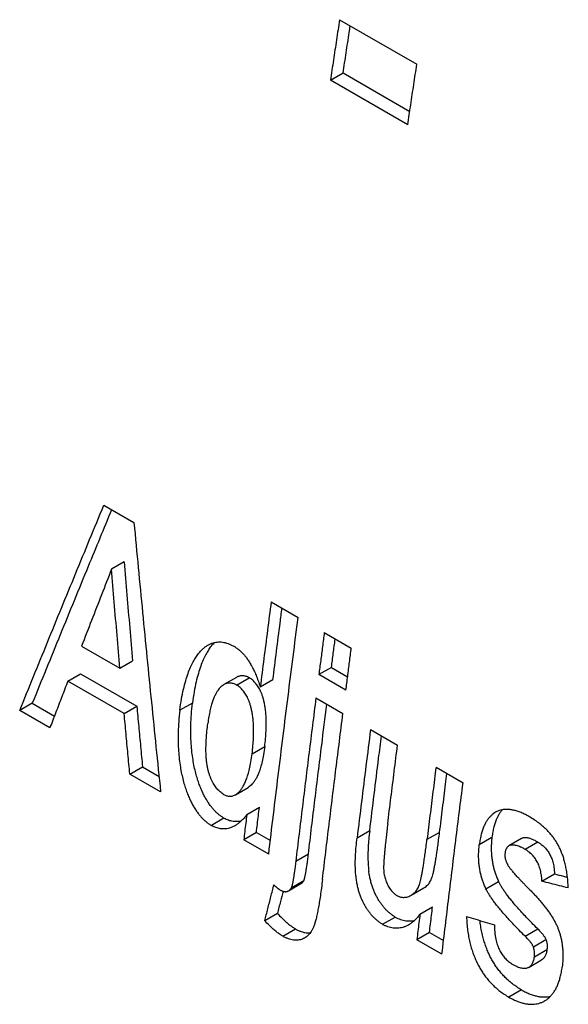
# Model space of a CAD drawing. Header units: inches. Extents: x 0 to 34, y 0 to 22.
# Tile 40 of 54: x 24.822 to 25.067, y 17.275 to 17.715. Entities that reach past the tile are written whole.
import ezdxf

# ---------------------------------------------------------------- set-up
doc = ezdxf.new("R2010")
doc.units = ezdxf.units.IN
doc.header["$LTSCALE"] = 1.87
doc.header["$MEASUREMENT"] = 0
doc.layers.get('0').update_dxf_attribs({"linetype": 'CONTINUOUS'})

msp = doc.modelspace()

# ---------------------------------------------------------------- linework, layer by layer
at = {"color": 7, "linetype": 'CONTINUOUS'}
for p, q in [((24.9648, 17.71459), (24.99926, 17.6947)), ((24.96071, 17.68758), (24.96638, 17.69085)), ((24.96638, 17.69085), (24.99608, 17.67371)), ((24.99517, 17.66769), (24.96071, 17.68758)), ((24.85972, 17.49802), (24.87315, 17.49026)), ((24.86881, 17.47278), (24.86317, 17.46952)), ((24.9343, 17.45495), (24.94634, 17.448)), ((24.95799, 17.44127), (24.97004, 17.43432)), ((24.84979, 17.43521), (24.86687, 17.42535)), ((24.86687, 17.42535), (24.8725, 17.4286)), ((24.8437, 17.41962), (24.84933, 17.42287)), ((24.84933, 17.42287), (24.87441, 17.40838)), ((24.96121, 17.42571), (24.95558, 17.42246)), ((24.96762, 17.4155), (24.95558, 17.42246)), ((24.96121, 17.42571), (24.9684, 17.42156)), ((24.86878, 17.40513), (24.8437, 17.41962)), ((24.91885, 17.42126), (24.91321, 17.418)), ((24.91891, 17.4178), (24.92455, 17.42105)), ((24.93509, 17.42018), (24.92945, 17.41693)), ((24.82785, 17.4097), (24.82222, 17.40645)), ((24.82785, 17.4097), (24.8377, 17.40402)), ((24.89925, 17.40981), (24.89361, 17.40655)), ((24.95426, 17.41207), (24.9663, 17.40511)), ((24.83566, 17.39869), (24.82222, 17.40645)), ((24.86878, 17.40513), (24.87441, 17.40838)), ((24.97861, 17.398), (24.99065, 17.39105)), ((24.92582, 17.38717), (24.93145, 17.39042)), ((24.87133, 17.3781), (24.87696, 17.38135)), ((24.88503, 17.37019), (24.87133, 17.3781)), ((24.87696, 17.38135), (24.88432, 17.3771)), ((25.00779, 17.38115), (25.01984, 17.3742)), ((24.91844, 17.36893), (24.92407, 17.37218)), ((24.92344, 17.36004), (24.92907, 17.36329)), ((24.91327, 17.35845), (24.90764, 17.3552)), ((24.92771, 17.35204), (24.92209, 17.34879)), ((24.92771, 17.35204), (24.93394, 17.34845)), ((24.97822, 17.35285), (24.97259, 17.3496)), ((25.00939, 17.35212), (25.00376, 17.34887)), ((24.9332, 17.34237), (24.92209, 17.34879)), ((25.0271, 17.34668), (25.03273, 17.34993)), ((25.04588, 17.34933), (25.04025, 17.34607)), ((25.05318, 17.34775), (25.04755, 17.3445)), ((24.9509, 17.34243), (24.94527, 17.33918)), ((24.94885, 17.33054), (24.94322, 17.32729)), ((25.03005, 17.32698), (25.03568, 17.33024)), ((25.055, 17.3303), (25.06063, 17.33356)), ((24.94197, 17.32599), (24.9476, 17.32924)), ((24.9967, 17.32406), (25.00233, 17.32731)), ((25.00062, 17.31565), (25.00625, 17.3189)), ((24.93709, 17.31596), (24.93147, 17.31271)), ((24.98401, 17.3111), (24.98964, 17.31435)), ((24.93956, 17.30577), (24.94518, 17.30902)), ((25.04751, 17.30581), (25.05314, 17.30906)), ((25.00488, 17.30749), (24.99925, 17.30424)), ((25.01044, 17.29778), (24.99925, 17.30424)), ((25.00488, 17.30749), (25.01117, 17.30386)), ((25.05118, 17.30105), (25.05681, 17.3043)), ((25.05163, 17.29657), (25.05726, 17.29982)), ((25.04925, 17.29202), (25.05488, 17.29527)), ((25.04589, 17.28188), (25.04027, 17.27863))]:
    msp.add_line(p, q, dxfattribs=at)
for points, knots in [([(24.9648, 17.71459), (24.96434, 17.71159), (24.96343, 17.70559), (24.96207, 17.69658), (24.96116, 17.69058), (24.96071, 17.68758)], [0, 0, 0, 0, 0.333475, 0.666808, 1, 1, 1, 1]), ([(24.96638, 17.69085), (24.96683, 17.69385), (24.96774, 17.69986), (24.9688, 17.70686), (24.9694, 17.71085), (24.96955, 17.71185)], [0, 0, 0, 0, 0.428722, 0.857626, 1, 1, 1, 1]), ([(24.99517, 17.66769), (24.99562, 17.67069), (24.99652, 17.67669), (24.99789, 17.68569), (24.9988, 17.6917), (24.99926, 17.6947)], [0, 0, 0, 0, 0.333192, 0.666525, 1, 1, 1, 1]), ([(24.82222, 17.40645), (24.82634, 17.41661), (24.8346, 17.43696), (24.8471, 17.46748), (24.8555, 17.48783), (24.85972, 17.49802)], [0, 0, 0, 0, 0.332418, 0.665753, 1, 1, 1, 1]), ([(24.86318, 17.49602), (24.85969, 17.48758), (24.85202, 17.46898), (24.84023, 17.44021), (24.83196, 17.41986), (24.82785, 17.4097)], [0, 0, 0, 0, 0.293633, 0.647303, 1, 1, 1, 1]), ([(24.87315, 17.49026), (24.87441, 17.4769), (24.87696, 17.4502), (24.88092, 17.41018), (24.88364, 17.38351), (24.88503, 17.37019)], [0, 0, 0, 0, 0.333593, 0.666927, 1, 1, 1, 1]), ([(24.86881, 17.47278), (24.86921, 17.46787), (24.87002, 17.45805), (24.87125, 17.44332), (24.87208, 17.43351), (24.8725, 17.4286)], [0, 0, 0, 0, 0.333437, 0.666771, 1, 1, 1, 1]), ([(24.86317, 17.46952), (24.86168, 17.46571), (24.8587, 17.45808), (24.85424, 17.44664), (24.85127, 17.43902), (24.84979, 17.43521)], [0, 0, 0, 0, 0.333665, 0.666999, 1, 1, 1, 1]), ([(24.86687, 17.42535), (24.86645, 17.43025), (24.86561, 17.44007), (24.86438, 17.45479), (24.86357, 17.46461), (24.86317, 17.46952)], [0, 0, 0, 0, 0.333229, 0.666563, 1, 1, 1, 1]), ([(24.9343, 17.45495), (24.93375, 17.45073), (24.93267, 17.44227), (24.93105, 17.4296), (24.92998, 17.42115), (24.92945, 17.41693)], [0, 0, 0, 0, 0.333544, 0.666878, 1, 1, 1, 1]), ([(24.93509, 17.42018), (24.93562, 17.4244), (24.93669, 17.43285), (24.93805, 17.44351), (24.93887, 17.44994), (24.93916, 17.45215)], [0, 0, 0, 0, 0.396301, 0.792854, 1, 1, 1, 1]), ([(24.9332, 17.34237), (24.93461, 17.35409), (24.93745, 17.37756), (24.94183, 17.41276), (24.94483, 17.43625), (24.94634, 17.448)], [0, 0, 0, 0, 0.332743, 0.666077, 1, 1, 1, 1]), ([(24.95799, 17.44127), (24.95772, 17.43918), (24.95718, 17.435), (24.95638, 17.42873), (24.95584, 17.42455), (24.95558, 17.42246)], [0, 0, 0, 0, 0.333437, 0.666771, 1, 1, 1, 1]), ([(24.89361, 17.40655), (24.89382, 17.40825), (24.89428, 17.41141), (24.89516, 17.41582), (24.89613, 17.41963), (24.89719, 17.42291), (24.89829, 17.42571), (24.89944, 17.42809), (24.90061, 17.4301), (24.9018, 17.43179), (24.90299, 17.43318), (24.90419, 17.43433), (24.90524, 17.43513), (24.90589, 17.43553), (24.90612, 17.43567)], [0, 0, 0, 0, 0.156646, 0.293679, 0.413433, 0.518052, 0.609661, 0.689966, 0.760735, 0.823324, 0.879209, 0.929515, 0.975329, 1, 1, 1, 1]), ([(24.90906, 17.43684), (24.90894, 17.43672), (24.90839, 17.43616), (24.90743, 17.43504), (24.90624, 17.43335), (24.90507, 17.43134), (24.90393, 17.42896), (24.90282, 17.42616), (24.90177, 17.42289), (24.90079, 17.41908), (24.89992, 17.41466), (24.89946, 17.4115), (24.89925, 17.40981)], [0, 0, 0, 0, 0.01811, 0.080527, 0.150432, 0.229472, 0.319162, 0.421474, 0.538311, 0.672048, 0.825076, 1, 1, 1, 1]), ([(24.90612, 17.43567), (24.90629, 17.43576), (24.90684, 17.43606), (24.90779, 17.43648), (24.90899, 17.43684), (24.9102, 17.43704), (24.91141, 17.43708), (24.91263, 17.43699), (24.91386, 17.43675), (24.91511, 17.43637), (24.91637, 17.43584), (24.9172, 17.4354), (24.91762, 17.43516)], [0, 0, 0, 0, 0.04786, 0.155163, 0.257859, 0.357979, 0.457139, 0.557455, 0.660373, 0.767293, 0.880111, 1, 1, 1, 1]), ([(24.91762, 17.43516), (24.91801, 17.43494), (24.91877, 17.43445), (24.91986, 17.43363), (24.9209, 17.4327), (24.92191, 17.43167), (24.92289, 17.43052), (24.92385, 17.42923), (24.9248, 17.42777), (24.92574, 17.42613), (24.92668, 17.42426), (24.92763, 17.42211), (24.92857, 17.41964), (24.92916, 17.41787), (24.92945, 17.41693)], [0, 0, 0, 0, 0.060642, 0.121675, 0.183843, 0.24834, 0.316034, 0.387932, 0.465586, 0.550194, 0.643714, 0.748371, 0.866365, 1, 1, 1, 1]), ([(24.96121, 17.42571), (24.96148, 17.4278), (24.96201, 17.43198), (24.96256, 17.43624), (24.96284, 17.4384), (24.96285, 17.43847)], [0, 0, 0, 0, 0.491551, 0.983256, 1, 1, 1, 1]), ([(24.96762, 17.4155), (24.96789, 17.41759), (24.96842, 17.42177), (24.96923, 17.42805), (24.96977, 17.43223), (24.97004, 17.43432)], [0, 0, 0, 0, 0.333229, 0.666563, 1, 1, 1, 1]), ([(24.92455, 17.42105), (24.92431, 17.42119), (24.92383, 17.42144), (24.92309, 17.42172), (24.92236, 17.4219), (24.92163, 17.42198), (24.92091, 17.42196), (24.92019, 17.42183), (24.91949, 17.42159), (24.91905, 17.42137), (24.91885, 17.42126)], [0, 0, 0, 0, 0.139627, 0.270318, 0.394215, 0.514634, 0.634054, 0.75531, 0.882401, 1, 1, 1, 1]), ([(24.8437, 17.41962), (24.8428, 17.41729), (24.84101, 17.41264), (24.83833, 17.40567), (24.83655, 17.40102), (24.83566, 17.39869)], [0, 0, 0, 0, 0.333538, 0.666871, 1, 1, 1, 1]), ([(24.91321, 17.418), (24.91317, 17.41798), (24.91286, 17.41779), (24.91229, 17.41738), (24.91154, 17.41668), (24.91081, 17.41581), (24.9101, 17.41476), (24.90942, 17.41353), (24.90877, 17.4121), (24.90814, 17.41045), (24.90755, 17.40852), (24.90699, 17.40626), (24.90648, 17.40361), (24.9062, 17.40171), (24.90608, 17.40068)], [0, 0, 0, 0, 0.00851, 0.056133, 0.109012, 0.167612, 0.232772, 0.305348, 0.386186, 0.476992, 0.580682, 0.700339, 0.839054, 1, 1, 1, 1]), ([(24.91891, 17.4178), (24.91867, 17.41794), (24.91819, 17.41819), (24.91744, 17.41847), (24.91671, 17.41865), (24.91598, 17.41873), (24.91525, 17.4187), (24.91452, 17.41857), (24.91383, 17.41833), (24.91341, 17.41811), (24.91321, 17.418)], [0, 0, 0, 0, 0.14051, 0.272141, 0.396877, 0.51801, 0.638462, 0.760773, 0.888914, 1, 1, 1, 1]), ([(24.92582, 17.38717), (24.92597, 17.38838), (24.92621, 17.3907), (24.92643, 17.39402), (24.92651, 17.39702), (24.92646, 17.39971), (24.9263, 17.40212), (24.92605, 17.40427), (24.92573, 17.40617), (24.92535, 17.40786), (24.92493, 17.40934), (24.92447, 17.41065), (24.92398, 17.41182), (24.92347, 17.41286), (24.92293, 17.4138), (24.92235, 17.41464), (24.92175, 17.41541), (24.92111, 17.41611), (24.92043, 17.41674), (24.9197, 17.41731), (24.91918, 17.41764), (24.91891, 17.4178)], [0, 0, 0, 0, 0.111682, 0.212285, 0.302785, 0.384138, 0.457145, 0.522551, 0.58092, 0.633004, 0.679534, 0.721441, 0.759438, 0.794489, 0.82712, 0.857839, 0.887312, 0.915854, 0.943839, 0.971801, 1, 1, 1, 1]), ([(24.93145, 17.39042), (24.9316, 17.39162), (24.93184, 17.39392), (24.93206, 17.3972), (24.93214, 17.40017), (24.9321, 17.40285), (24.93194, 17.40525), (24.9317, 17.40741), (24.93139, 17.40932), (24.93101, 17.41101), (24.93059, 17.41251), (24.93013, 17.41384), (24.92964, 17.41502), (24.92912, 17.41608), (24.92858, 17.41702), (24.92801, 17.41787), (24.9274, 17.41864), (24.92676, 17.41934), (24.92608, 17.41998), (24.92534, 17.42056), (24.92482, 17.42089), (24.92455, 17.42105)], [0, 0, 0, 0, 0.11032, 0.209916, 0.299727, 0.38065, 0.453528, 0.519016, 0.577622, 0.629927, 0.676748, 0.7191, 0.757857, 0.793374, 0.826234, 0.857066, 0.88651, 0.915115, 0.943249, 0.97143, 1, 1, 1, 1]), ([(24.91327, 17.35845), (24.91288, 17.35867), (24.91212, 17.35916), (24.91102, 17.35999), (24.90994, 17.36094), (24.90889, 17.36201), (24.90787, 17.3632), (24.90686, 17.36452), (24.90588, 17.36599), (24.90492, 17.36761), (24.90399, 17.3694), (24.9031, 17.37137), (24.90224, 17.37355), (24.90143, 17.37594), (24.90068, 17.37856), (24.90001, 17.38144), (24.89943, 17.38458), (24.89896, 17.38802), (24.89862, 17.39175), (24.89845, 17.3958), (24.89847, 17.40018), (24.89872, 17.40489), (24.89904, 17.40813), (24.89925, 17.40981)], [0, 0, 0, 0, 0.023982, 0.048691, 0.074266, 0.101018, 0.129151, 0.158824, 0.190399, 0.224074, 0.26011, 0.298899, 0.340643, 0.385765, 0.43458, 0.487415, 0.544688, 0.60668, 0.673815, 0.74636, 0.824715, 0.90915, 1, 1, 1, 1]), ([(24.95426, 17.41207), (24.95323, 17.40396), (24.9512, 17.38776), (24.9482, 17.36346), (24.94624, 17.34727), (24.94527, 17.33918)], [0, 0, 0, 0, 0.333741, 0.667075, 1, 1, 1, 1]), ([(24.9509, 17.34243), (24.95187, 17.35052), (24.95383, 17.36671), (24.95658, 17.38899), (24.95836, 17.40317), (24.95912, 17.40925)], [0, 0, 0, 0, 0.36317, 0.726787, 1, 1, 1, 1]), ([(24.87133, 17.3781), (24.87104, 17.3811), (24.87047, 17.38711), (24.86962, 17.39612), (24.86906, 17.40213), (24.86878, 17.40513)], [0, 0, 0, 0, 0.333271, 0.666604, 1, 1, 1, 1]), ([(24.87441, 17.40838), (24.87469, 17.40538), (24.87525, 17.39937), (24.8761, 17.39036), (24.87667, 17.38435), (24.87696, 17.38135)], [0, 0, 0, 0, 0.333396, 0.666729, 1, 1, 1, 1]), ([(24.89361, 17.40655), (24.89341, 17.40488), (24.89308, 17.40163), (24.89284, 17.39692), (24.89282, 17.39254), (24.89299, 17.38849), (24.89333, 17.38477), (24.8938, 17.38135), (24.89437, 17.37821), (24.89504, 17.37535), (24.89579, 17.37273), (24.89659, 17.37034), (24.89745, 17.36817), (24.89835, 17.36619), (24.89928, 17.36439), (24.90024, 17.36276), (24.90122, 17.36129), (24.90223, 17.35996), (24.90326, 17.35876), (24.90431, 17.3577), (24.90539, 17.35675), (24.90649, 17.35591), (24.90726, 17.35542), (24.90764, 17.3552)], [0, 0, 0, 0, 0.09097, 0.175508, 0.25385, 0.326375, 0.393339, 0.455104, 0.512084, 0.564734, 0.613461, 0.658523, 0.700257, 0.73908, 0.775329, 0.809152, 0.840849, 0.87064, 0.898789, 0.925603, 0.951233, 0.975976, 1, 1, 1, 1]), ([(24.95719, 17.33115), (24.95817, 17.33936), (24.96016, 17.35579), (24.9632, 17.38045), (24.96526, 17.39689), (24.9663, 17.40511)], [0, 0, 0, 0, 0.332919, 0.666253, 1, 1, 1, 1]), ([(24.91313, 17.36907), (24.91286, 17.36922), (24.91235, 17.36955), (24.91161, 17.37012), (24.91091, 17.37077), (24.91024, 17.37149), (24.90959, 17.37229), (24.90898, 17.37317), (24.9084, 17.37414), (24.90784, 17.37521), (24.90732, 17.37638), (24.90684, 17.37767), (24.90641, 17.37908), (24.90602, 17.38064), (24.9057, 17.38235), (24.90546, 17.38425), (24.90529, 17.38636), (24.90523, 17.38871), (24.90527, 17.39131), (24.90542, 17.39417), (24.90569, 17.39733), (24.90593, 17.39953), (24.90608, 17.40068)], [0, 0, 0, 0, 0.026786, 0.054045, 0.081911, 0.110753, 0.140758, 0.172106, 0.20524, 0.240362, 0.277816, 0.318037, 0.361231, 0.408019, 0.458959, 0.514769, 0.576571, 0.645267, 0.721295, 0.805143, 0.897716, 1, 1, 1, 1]), ([(24.97861, 17.398), (24.97793, 17.39262), (24.97657, 17.38186), (24.97457, 17.36573), (24.97325, 17.35497), (24.97259, 17.3496)], [0, 0, 0, 0, 0.333604, 0.666937, 1, 1, 1, 1]), ([(24.97822, 17.35285), (24.97888, 17.35822), (24.9802, 17.36898), (24.98196, 17.38309), (24.98306, 17.39183), (24.98348, 17.39519)], [0, 0, 0, 0, 0.380801, 0.761912, 1, 1, 1, 1]), ([(24.98626, 17.35588), (24.98674, 17.35979), (24.98771, 17.3676), (24.98917, 17.37932), (24.99016, 17.38714), (24.99065, 17.39105)], [0, 0, 0, 0, 0.333137, 0.666471, 1, 1, 1, 1]), ([(24.91844, 17.36893), (24.91851, 17.36897), (24.91884, 17.36916), (24.91942, 17.3696), (24.92018, 17.37033), (24.92095, 17.37127), (24.92173, 17.37245), (24.92251, 17.37393), (24.92327, 17.37574), (24.92401, 17.37793), (24.92471, 17.38056), (24.92534, 17.38368), (24.92567, 17.38594), (24.92582, 17.38717)], [0, 0, 0, 0, 0.011669, 0.056614, 0.107848, 0.167077, 0.236448, 0.318117, 0.414412, 0.527811, 0.661026, 0.81727, 1, 1, 1, 1]), ([(24.93145, 17.39042), (24.9313, 17.3892), (24.93097, 17.38693), (24.93034, 17.38381), (24.92965, 17.38118), (24.9289, 17.37899), (24.92814, 17.37718), (24.92736, 17.3757), (24.92658, 17.37452), (24.92581, 17.37358), (24.92505, 17.37285), (24.92447, 17.37241), (24.92414, 17.37222), (24.92407, 17.37218)], [0, 0, 0, 0, 0.182717, 0.338952, 0.472164, 0.585563, 0.68186, 0.763535, 0.832911, 0.892147, 0.943385, 0.988337, 1, 1, 1, 1]), ([(25.00779, 17.38115), (25.00734, 17.37756), (25.00644, 17.37039), (25.00509, 17.35963), (25.0042, 17.35245), (25.00376, 17.34887)], [0, 0, 0, 0, 0.333513, 0.666847, 1, 1, 1, 1]), ([(25.00939, 17.35212), (25.00983, 17.3557), (25.01072, 17.36288), (25.01182, 17.37162), (25.01247, 17.37677), (25.01266, 17.37834)], [0, 0, 0, 0, 0.410247, 0.820717, 1, 1, 1, 1]), ([(25.01044, 17.29778), (25.01145, 17.30626), (25.0135, 17.32324), (25.01663, 17.34871), (25.01876, 17.3657), (25.01984, 17.3742)], [0, 0, 0, 0, 0.332905, 0.666239, 1, 1, 1, 1]), ([(24.91313, 17.36907), (24.91335, 17.36894), (24.91379, 17.36871), (24.91448, 17.36845), (24.91516, 17.36829), (24.91585, 17.36822), (24.91654, 17.36825), (24.91724, 17.36839), (24.91788, 17.36863), (24.91828, 17.36883), (24.91844, 17.36893)], [0, 0, 0, 0, 0.137258, 0.266918, 0.391093, 0.513199, 0.635994, 0.762228, 0.896356, 1, 1, 1, 1]), ([(24.92771, 17.35204), (24.92786, 17.35329), (24.92816, 17.35579), (24.92861, 17.35954), (24.92892, 17.36204), (24.92907, 17.36329)], [0, 0, 0, 0, 0.33327, 0.666603, 1, 1, 1, 1]), ([(25.03428, 17.36106), (25.03396, 17.36088), (25.03329, 17.36044), (25.03236, 17.35965), (25.03146, 17.35869), (25.03062, 17.35757), (25.02984, 17.35628), (25.02913, 17.35481), (25.02849, 17.35312), (25.02792, 17.3512), (25.02744, 17.34903), (25.0272, 17.34749), (25.0271, 17.34668)], [0, 0, 0, 0, 0.067733, 0.142372, 0.220529, 0.303884, 0.393804, 0.491708, 0.599557, 0.718894, 0.851789, 1, 1, 1, 1]), ([(25.03733, 17.36217), (25.03726, 17.3621), (25.03689, 17.36168), (25.03626, 17.36083), (25.03548, 17.35954), (25.03477, 17.35806), (25.03412, 17.35637), (25.03355, 17.35446), (25.03307, 17.35229), (25.03284, 17.35075), (25.03273, 17.34993)], [0, 0, 0, 0, 0.022198, 0.12675, 0.239563, 0.362369, 0.497644, 0.647349, 0.814055, 1, 1, 1, 1]), ([(25.04919, 17.3592), (25.04852, 17.35958), (25.04724, 17.36027), (25.04535, 17.36111), (25.0436, 17.36171), (25.04199, 17.36211), (25.04049, 17.36233), (25.03909, 17.36238), (25.03778, 17.36228), (25.03656, 17.36203), (25.03541, 17.36165), (25.03467, 17.36129), (25.0343, 17.36108), (25.03428, 17.36106)], [0, 0, 0, 0, 0.146851, 0.277355, 0.393786, 0.498667, 0.593988, 0.682083, 0.764603, 0.843132, 0.919531, 0.995146, 1, 1, 1, 1]), ([(24.92097, 17.35717), (24.92086, 17.35715), (24.92038, 17.35704), (24.91954, 17.35692), (24.91844, 17.35688), (24.91737, 17.35697), (24.91631, 17.35718), (24.91528, 17.35749), (24.91426, 17.35792), (24.9136, 17.35826), (24.91327, 17.35845)], [0, 0, 0, 0, 0.041525, 0.18242, 0.318783, 0.452898, 0.586578, 0.721155, 0.858584, 1, 1, 1, 1]), ([(24.92344, 17.36004), (24.92305, 17.35951), (24.92227, 17.35853), (24.92104, 17.35722), (24.91982, 17.35616), (24.91886, 17.35549), (24.91832, 17.35516), (24.9182, 17.35509)], [0, 0, 0, 0, 0.271914, 0.517337, 0.739354, 0.941524, 1, 1, 1, 1]), ([(24.92344, 17.36004), (24.92329, 17.35879), (24.92298, 17.35629), (24.92253, 17.35254), (24.92224, 17.35004), (24.92209, 17.34879)], [0, 0, 0, 0, 0.333397, 0.66673, 1, 1, 1, 1]), ([(24.98626, 17.35588), (24.98613, 17.35487), (24.9859, 17.35295), (24.98558, 17.35021), (24.98531, 17.34774), (24.98507, 17.34551), (24.98488, 17.3435), (24.98472, 17.34167), (24.98459, 17.34002), (24.9845, 17.33852), (24.98445, 17.33716), (24.98444, 17.33592), (24.98448, 17.3348), (24.98459, 17.33374), (24.98478, 17.33271), (24.98505, 17.33169), (24.98538, 17.33064), (24.98579, 17.32961), (24.98626, 17.32862), (24.98678, 17.3277), (24.98732, 17.32686), (24.98789, 17.3261), (24.98848, 17.32543), (24.98909, 17.32485), (24.98972, 17.32435), (24.99015, 17.32407), (24.99037, 17.32394)], [0, 0, 0, 0, 0.09006, 0.171054, 0.243969, 0.30972, 0.369091, 0.42276, 0.471288, 0.515437, 0.555647, 0.591889, 0.624619, 0.655252, 0.685612, 0.716772, 0.749085, 0.782264, 0.814882, 0.846046, 0.875536, 0.903376, 0.929651, 0.954387, 0.977823, 1, 1, 1, 1]), ([(25.06676, 17.32731), (25.06671, 17.32837), (25.06658, 17.33038), (25.06627, 17.33323), (25.06587, 17.33575), (25.0654, 17.33801), (25.06487, 17.34004), (25.06428, 17.34188), (25.06363, 17.34358), (25.06292, 17.34517), (25.06214, 17.34668), (25.06129, 17.34812), (25.06035, 17.34952), (25.0593, 17.35089), (25.05813, 17.35225), (25.0568, 17.35361), (25.05527, 17.355), (25.05351, 17.3564), (25.05147, 17.35783), (25.04998, 17.35874), (25.04919, 17.3592)], [0, 0, 0, 0, 0.083297, 0.157493, 0.223857, 0.283514, 0.337811, 0.38792, 0.435033, 0.480245, 0.524178, 0.567651, 0.611414, 0.656029, 0.702514, 0.751895, 0.805202, 0.863628, 0.928183, 1, 1, 1, 1]), ([(24.9182, 17.35509), (24.91793, 17.35494), (24.91729, 17.3546), (24.91625, 17.35417), (24.9151, 17.35385), (24.91397, 17.35367), (24.91286, 17.35363), (24.91177, 17.35372), (24.91071, 17.35392), (24.90967, 17.35424), (24.90864, 17.35466), (24.90797, 17.35501), (24.90764, 17.3552)], [0, 0, 0, 0, 0.083317, 0.196471, 0.303427, 0.405916, 0.505222, 0.602703, 0.699549, 0.797153, 0.89701, 1, 1, 1, 1]), ([(24.97822, 17.35285), (24.97807, 17.35159), (24.97781, 17.34919), (24.97755, 17.34574), (24.97743, 17.34261), (24.97744, 17.33978), (24.97759, 17.33723), (24.97771, 17.33563), (24.97781, 17.33487)], [0, 0, 0, 0, 0.210984, 0.402373, 0.575624, 0.732107, 0.87322, 1, 1, 1, 1]), ([(25.00233, 17.32731), (25.00255, 17.32744), (25.00305, 17.32776), (25.00374, 17.32833), (25.0044, 17.32901), (25.00496, 17.32975), (25.00543, 17.33058), (25.00583, 17.33152), (25.0062, 17.33262), (25.00654, 17.3339), (25.00687, 17.33538), (25.0072, 17.33705), (25.00754, 17.33893), (25.00788, 17.34103), (25.00823, 17.34338), (25.0086, 17.34601), (25.00899, 17.34896), (25.00925, 17.35103), (25.00939, 17.35212)], [0, 0, 0, 0, 0.02949, 0.066497, 0.101887, 0.136239, 0.171258, 0.209014, 0.251985, 0.301992, 0.359225, 0.423347, 0.494867, 0.574889, 0.664267, 0.764045, 0.875498, 1, 1, 1, 1]), ([(24.98401, 17.3111), (24.9836, 17.31134), (24.9828, 17.31185), (24.98166, 17.31271), (24.98058, 17.31365), (24.97957, 17.31466), (24.97861, 17.31576), (24.9777, 17.31694), (24.97684, 17.3182), (24.97604, 17.31955), (24.97529, 17.32099), (24.9746, 17.3225), (24.97397, 17.3241), (24.97341, 17.32579), (24.97292, 17.32761), (24.97251, 17.32957), (24.97218, 17.3317), (24.97194, 17.33403), (24.97181, 17.33658), (24.9718, 17.3394), (24.97192, 17.34251), (24.97218, 17.34595), (24.97244, 17.34834), (24.97259, 17.3496)], [0, 0, 0, 0, 0.033625, 0.067064, 0.100458, 0.134139, 0.168308, 0.203211, 0.239074, 0.276011, 0.314152, 0.353351, 0.393499, 0.435144, 0.479055, 0.526, 0.576508, 0.631181, 0.691042, 0.757079, 0.830074, 0.910688, 1, 1, 1, 1]), ([(24.9967, 17.32406), (24.99692, 17.32419), (24.99742, 17.32451), (24.99812, 17.32508), (24.99877, 17.32576), (24.99933, 17.32651), (24.9998, 17.32733), (25.0002, 17.32828), (25.00057, 17.32937), (25.00091, 17.33065), (25.00124, 17.33213), (25.00157, 17.3338), (25.00191, 17.33568), (25.00225, 17.33778), (25.0026, 17.34013), (25.00297, 17.34276), (25.00336, 17.34571), (25.00362, 17.34777), (25.00376, 17.34887)], [0, 0, 0, 0, 0.029571, 0.066586, 0.102005, 0.136399, 0.171458, 0.209231, 0.252195, 0.30218, 0.359395, 0.4235, 0.495, 0.574999, 0.664352, 0.764103, 0.875528, 1, 1, 1, 1]), ([(25.03273, 17.34993), (25.03263, 17.34912), (25.03248, 17.34754), (25.0324, 17.34524), (25.03245, 17.34307), (25.03261, 17.34102), (25.03288, 17.33908), (25.03325, 17.33722), (25.03371, 17.33542), (25.03426, 17.33367), (25.03491, 17.33194), (25.03542, 17.3308), (25.03568, 17.33024)], [0, 0, 0, 0, 0.121374, 0.235142, 0.342012, 0.443418, 0.540454, 0.633952, 0.725143, 0.815813, 0.907092, 1, 1, 1, 1]), ([(25.05318, 17.34775), (25.05277, 17.34799), (25.05199, 17.34841), (25.05086, 17.34894), (25.04985, 17.34933), (25.04896, 17.34958), (25.04817, 17.34972), (25.04749, 17.34975), (25.04689, 17.3497), (25.04638, 17.34957), (25.04606, 17.34942), (25.0459, 17.34934), (25.04588, 17.34933)], [0, 0, 0, 0, 0.183478, 0.343272, 0.481312, 0.599961, 0.701547, 0.788597, 0.863922, 0.930751, 0.99228, 1, 1, 1, 1]), ([(25.05318, 17.34775), (25.05353, 17.34755), (25.05419, 17.34714), (25.05509, 17.34646), (25.05588, 17.34576), (25.05659, 17.34505), (25.05721, 17.3443), (25.05778, 17.34353), (25.05829, 17.34271), (25.05875, 17.34185), (25.05917, 17.34094), (25.05954, 17.33995), (25.05987, 17.33889), (25.06015, 17.33773), (25.06038, 17.33645), (25.06055, 17.33505), (25.06061, 17.33407), (25.06063, 17.33356)], [0, 0, 0, 0, 0.071753, 0.138369, 0.200856, 0.260421, 0.317933, 0.374706, 0.431726, 0.489473, 0.548878, 0.61116, 0.677099, 0.747906, 0.824833, 0.908733, 1, 1, 1, 1]), ([(25.03005, 17.32698), (25.02978, 17.32755), (25.02928, 17.32868), (25.02863, 17.33042), (25.02807, 17.33217), (25.02761, 17.33397), (25.02725, 17.33583), (25.02698, 17.33777), (25.02681, 17.33982), (25.02676, 17.34199), (25.02685, 17.34429), (25.027, 17.34587), (25.0271, 17.34668)], [0, 0, 0, 0, 0.092958, 0.184267, 0.274952, 0.366136, 0.459606, 0.556618, 0.658014, 0.764864, 0.878621, 1, 1, 1, 1]), ([(25.03855, 17.34289), (25.03852, 17.34268), (25.03849, 17.34224), (25.03849, 17.3416), (25.03856, 17.34097), (25.03867, 17.34035), (25.03884, 17.33971), (25.03907, 17.33906), (25.03937, 17.33838), (25.03961, 17.33793), (25.03974, 17.3377)], [0, 0, 0, 0, 0.121037, 0.238399, 0.353885, 0.470804, 0.591421, 0.717726, 0.853201, 1, 1, 1, 1]), ([(25.04025, 17.34607), (25.04012, 17.346), (25.03988, 17.34583), (25.03956, 17.34552), (25.03927, 17.34514), (25.03902, 17.34469), (25.03881, 17.34417), (25.03865, 17.34356), (25.03858, 17.34313), (25.03855, 17.34289)], [0, 0, 0, 0, 0.114183, 0.235299, 0.36107, 0.495974, 0.643928, 0.810522, 1, 1, 1, 1]), ([(25.04755, 17.3445), (25.04713, 17.34474), (25.04634, 17.34517), (25.0452, 17.3457), (25.04419, 17.34608), (25.04329, 17.34633), (25.0425, 17.34647), (25.04182, 17.3465), (25.04122, 17.34644), (25.04071, 17.3463), (25.0404, 17.34616), (25.04026, 17.34608), (25.04025, 17.34607)], [0, 0, 0, 0, 0.185618, 0.346508, 0.485249, 0.604265, 0.706168, 0.793132, 0.868368, 0.934907, 0.996208, 1, 1, 1, 1]), ([(25.055, 17.3303), (25.05498, 17.33085), (25.05491, 17.33188), (25.05472, 17.33336), (25.05447, 17.33471), (25.05415, 17.33593), (25.05378, 17.33705), (25.05336, 17.33808), (25.05289, 17.33904), (25.05237, 17.33994), (25.05178, 17.34079), (25.05112, 17.34161), (25.05038, 17.34239), (25.04954, 17.34314), (25.0486, 17.34385), (25.04791, 17.34429), (25.04755, 17.3445)], [0, 0, 0, 0, 0.096928, 0.185505, 0.26643, 0.341183, 0.411155, 0.477023, 0.539836, 0.601211, 0.662615, 0.724871, 0.788584, 0.854958, 0.925239, 1, 1, 1, 1]), ([(24.94527, 17.33918), (24.94522, 17.33873), (24.94512, 17.33787), (24.94496, 17.33664), (24.94482, 17.33553), (24.94468, 17.33451), (24.94454, 17.33358), (24.94442, 17.33274), (24.9443, 17.33197), (24.94418, 17.33126), (24.94407, 17.33063), (24.94396, 17.33004), (24.94386, 17.32952), (24.94376, 17.32904), (24.94366, 17.3286), (24.94355, 17.32821), (24.94345, 17.32787), (24.94335, 17.32756), (24.94327, 17.32738), (24.94322, 17.32729)], [0, 0, 0, 0, 0.112041, 0.214086, 0.307061, 0.391821, 0.469114, 0.539618, 0.603939, 0.662618, 0.716143, 0.764948, 0.809427, 0.849927, 0.886707, 0.920006, 0.949888, 0.976524, 1, 1, 1, 1]), ([(24.94885, 17.33054), (24.94889, 17.33062), (24.94897, 17.33081), (24.94908, 17.33112), (24.94918, 17.33146), (24.94928, 17.33185), (24.94938, 17.33229), (24.94949, 17.33277), (24.94959, 17.33329), (24.9497, 17.33388), (24.94981, 17.33451), (24.94993, 17.33522), (24.95005, 17.33599), (24.95017, 17.33683), (24.95031, 17.33776), (24.95044, 17.33878), (24.95059, 17.33989), (24.95075, 17.34112), (24.95085, 17.34198), (24.9509, 17.34243)], [0, 0, 0, 0, 0.023475, 0.050112, 0.079998, 0.113299, 0.15008, 0.190579, 0.235057, 0.283862, 0.337388, 0.396067, 0.460389, 0.530892, 0.608185, 0.692944, 0.785918, 0.887962, 1, 1, 1, 1]), ([(24.98964, 17.31435), (24.98924, 17.31459), (24.98845, 17.31509), (24.98732, 17.31593), (24.98624, 17.31687), (24.98522, 17.31789), (24.98425, 17.31899), (24.98334, 17.32018), (24.98247, 17.32145), (24.98166, 17.32281), (24.98091, 17.32426), (24.98021, 17.32578), (24.97959, 17.3274), (24.97903, 17.3291), (24.97854, 17.33091), (24.97814, 17.33285), (24.9779, 17.33418), (24.97781, 17.33487)], [0, 0, 0, 0, 0.057063, 0.114525, 0.172481, 0.231352, 0.291216, 0.352339, 0.415094, 0.479585, 0.546148, 0.614604, 0.684985, 0.757998, 0.834239, 0.914644, 1, 1, 1, 1]), ([(25.04982, 17.32632), (25.0494, 17.32674), (25.04861, 17.32754), (25.04747, 17.32869), (25.04645, 17.32975), (25.04552, 17.33073), (25.04467, 17.33162), (25.04391, 17.33245), (25.04322, 17.33321), (25.0426, 17.33392), (25.04203, 17.33458), (25.04153, 17.33519), (25.04107, 17.33576), (25.04067, 17.33629), (25.04031, 17.33678), (25.04, 17.33724), (25.03982, 17.33755), (25.03974, 17.3377)], [0, 0, 0, 0, 0.116262, 0.222178, 0.318749, 0.406901, 0.487438, 0.561088, 0.628505, 0.690263, 0.746901, 0.798869, 0.846542, 0.890241, 0.9302, 0.966691, 1, 1, 1, 1]), ([(24.94885, 17.33054), (24.94877, 17.33041), (24.94859, 17.33015), (24.94829, 17.32979), (24.94796, 17.32948), (24.94772, 17.32931), (24.9476, 17.32924)], [0, 0, 0, 0, 0.257915, 0.516475, 0.767174, 1, 1, 1, 1]), ([(24.95719, 17.33115), (24.95704, 17.32986), (24.95673, 17.32742), (24.95626, 17.32397), (24.95579, 17.3209), (24.95532, 17.31819), (24.95485, 17.3158), (24.95437, 17.3137), (24.95387, 17.31187), (24.95335, 17.3103), (24.95279, 17.30899), (24.95219, 17.3079), (24.95153, 17.30698), (24.95081, 17.3062), (24.95005, 17.30554), (24.94949, 17.30517), (24.94921, 17.30501)], [0, 0, 0, 0, 0.139061, 0.26265, 0.372431, 0.469932, 0.55647, 0.633042, 0.7003, 0.758773, 0.809017, 0.852678, 0.891989, 0.929163, 0.965376, 1, 1, 1, 1]), ([(25.05314, 17.30906), (25.05225, 17.30994), (25.05058, 17.31162), (25.04821, 17.31406), (25.04611, 17.31631), (25.04425, 17.31838), (25.04259, 17.32028), (25.04113, 17.32205), (25.03984, 17.32369), (25.03872, 17.3252), (25.03776, 17.3266), (25.03694, 17.32789), (25.03625, 17.32909), (25.03586, 17.32986), (25.03568, 17.33024)], [0, 0, 0, 0, 0.136005, 0.258837, 0.369943, 0.470656, 0.562061, 0.64503, 0.720277, 0.788411, 0.849999, 0.905478, 0.955369, 1, 1, 1, 1]), ([(25.06676, 17.32731), (25.06545, 17.32764), (25.06284, 17.32831), (25.05892, 17.32931), (25.0563, 17.32997), (25.055, 17.3303)], [0, 0, 0, 0, 0.333332, 0.666665, 1, 1, 1, 1]), ([(25.06063, 17.33356), (25.06194, 17.33323), (25.06385, 17.33274), (25.06577, 17.33225), (25.06637, 17.3321)], [0, 0, 0, 0, 0.682689, 1, 1, 1, 1]), ([(24.93147, 17.31271), (24.93192, 17.31449), (24.93282, 17.31806), (24.93418, 17.3234), (24.93509, 17.32696), (24.93554, 17.32874)], [0, 0, 0, 0, 0.333207, 0.66654, 1, 1, 1, 1]), ([(24.93554, 17.32874), (24.93581, 17.32847), (24.93633, 17.32797), (24.93709, 17.32731), (24.93778, 17.32678), (24.93823, 17.32649), (24.93844, 17.32637)], [0, 0, 0, 0, 0.305726, 0.57236, 0.802784, 1, 1, 1, 1]), ([(24.9396, 17.32585), (24.93922, 17.32433), (24.93838, 17.32104), (24.93755, 17.31774), (24.93709, 17.31596)], [0, 0, 0, 0, 0.459562, 1, 1, 1, 1]), ([(24.93844, 17.32637), (24.9386, 17.32628), (24.93891, 17.32611), (24.93939, 17.3259), (24.93988, 17.32575), (24.94034, 17.32566), (24.94077, 17.32565), (24.94118, 17.32569), (24.94157, 17.32579), (24.94183, 17.32591), (24.94196, 17.32599), (24.94197, 17.32599)], [0, 0, 0, 0, 0.142895, 0.285948, 0.423301, 0.549848, 0.664649, 0.772536, 0.878675, 0.988246, 1, 1, 1, 1]), ([(24.94197, 17.32599), (24.94208, 17.32606), (24.94232, 17.32622), (24.94265, 17.32652), (24.94296, 17.32689), (24.94314, 17.32716), (24.94322, 17.32729)], [0, 0, 0, 0, 0.216706, 0.472981, 0.737164, 1, 1, 1, 1]), ([(25.04751, 17.30581), (25.04662, 17.30669), (25.04494, 17.30837), (25.04258, 17.31081), (25.04048, 17.31306), (25.03861, 17.31512), (25.03696, 17.31703), (25.0355, 17.3188), (25.03421, 17.32043), (25.03309, 17.32195), (25.03213, 17.32335), (25.0313, 17.32464), (25.03062, 17.32584), (25.03022, 17.32661), (25.03005, 17.32698)], [0, 0, 0, 0, 0.136019, 0.25886, 0.369971, 0.470688, 0.562094, 0.645062, 0.720307, 0.788437, 0.850016, 0.905486, 0.955371, 1, 1, 1, 1]), ([(25.04982, 17.32632), (25.05025, 17.32588), (25.05111, 17.32499), (25.05239, 17.32363), (25.05364, 17.32223), (25.05487, 17.32079), (25.05607, 17.31932), (25.05722, 17.31781), (25.05831, 17.31629), (25.05933, 17.31477), (25.06024, 17.31326), (25.06105, 17.31178), (25.06173, 17.31036), (25.06212, 17.30944), (25.06229, 17.30899)], [0, 0, 0, 0, 0.086164, 0.172989, 0.260455, 0.348542, 0.437138, 0.525577, 0.612947, 0.698309, 0.780986, 0.859732, 0.933136, 1, 1, 1, 1]), ([(24.99037, 17.32394), (24.99057, 17.32383), (24.99098, 17.32361), (24.99165, 17.32337), (24.99237, 17.32319), (24.99313, 17.32311), (24.99394, 17.32313), (24.99479, 17.32327), (24.99566, 17.32354), (24.99629, 17.32383), (24.99663, 17.32402), (24.9967, 17.32406)], [0, 0, 0, 0, 0.104315, 0.211275, 0.321353, 0.436209, 0.557299, 0.685934, 0.822955, 0.967975, 1, 1, 1, 1]), ([(25.00488, 17.30749), (25.00503, 17.30875), (25.00534, 17.31129), (25.00579, 17.31509), (25.0061, 17.31763), (25.00625, 17.3189)], [0, 0, 0, 0, 0.333269, 0.666602, 1, 1, 1, 1]), ([(24.93956, 17.30577), (24.93912, 17.30602), (24.93818, 17.30662), (24.93673, 17.3077), (24.93511, 17.30907), (24.93333, 17.31075), (24.93211, 17.31202), (24.93147, 17.31271)], [0, 0, 0, 0, 0.143065, 0.310915, 0.507196, 0.735665, 1, 1, 1, 1]), ([(24.93709, 17.31596), (24.93773, 17.31527), (24.93895, 17.314), (24.94074, 17.31231), (24.94235, 17.31095), (24.94381, 17.30987), (24.94474, 17.30927), (24.94518, 17.30902)], [0, 0, 0, 0, 0.264335, 0.492804, 0.689085, 0.856934, 1, 1, 1, 1]), ([(24.98964, 17.31435), (24.99001, 17.31414), (24.99077, 17.31375), (24.99193, 17.31327), (24.99311, 17.31291), (24.9943, 17.31268), (24.99551, 17.31258), (24.99673, 17.31261), (24.99768, 17.31275), (24.99822, 17.31287), (24.99836, 17.31291)], [0, 0, 0, 0, 0.142463, 0.280918, 0.416072, 0.549514, 0.682538, 0.816497, 0.953189, 1, 1, 1, 1]), ([(25.00062, 17.31565), (25.00027, 17.31514), (24.99957, 17.3142), (24.99842, 17.31295), (24.99726, 17.31192), (24.99632, 17.31125), (24.99578, 17.31092), (24.99564, 17.31085)], [0, 0, 0, 0, 0.265376, 0.506283, 0.727647, 0.934104, 1, 1, 1, 1]), ([(25.00062, 17.31565), (25.00047, 17.31438), (25.00016, 17.31184), (24.99971, 17.30804), (24.9994, 17.3055), (24.99925, 17.30424)], [0, 0, 0, 0, 0.333398, 0.666731, 1, 1, 1, 1]), ([(25.02139, 17.31465), (25.02277, 17.31422), (25.02553, 17.31337), (25.02967, 17.31209), (25.03243, 17.31124), (25.03381, 17.31082)], [0, 0, 0, 0, 0.333336, 0.66667, 1, 1, 1, 1]), ([(25.02139, 17.31465), (25.02142, 17.31356), (25.02154, 17.31147), (25.02186, 17.30846), (25.0223, 17.30567), (25.02284, 17.3031), (25.02348, 17.3007), (25.0242, 17.29846), (25.025, 17.29636), (25.02587, 17.29436), (25.02683, 17.29247), (25.02787, 17.29067), (25.029, 17.28895), (25.03022, 17.28729), (25.03155, 17.2857), (25.033, 17.28416), (25.03457, 17.28268), (25.0363, 17.28125), (25.0382, 17.27988), (25.03956, 17.27903), (25.04027, 17.27863)], [0, 0, 0, 0, 0.076649, 0.147573, 0.213404, 0.274972, 0.332884, 0.388005, 0.440817, 0.491724, 0.54137, 0.590086, 0.638288, 0.686527, 0.73506, 0.784389, 0.835088, 0.887546, 0.942387, 1, 1, 1, 1]), ([(25.04589, 17.28188), (25.04519, 17.28228), (25.04383, 17.28313), (25.04193, 17.2845), (25.0402, 17.28593), (25.03862, 17.28741), (25.03718, 17.28895), (25.03585, 17.29054), (25.03463, 17.2922), (25.0335, 17.29392), (25.03246, 17.29572), (25.0315, 17.29761), (25.03063, 17.29961), (25.02983, 17.30171), (25.02911, 17.30396), (25.02847, 17.30635), (25.02793, 17.30893), (25.02758, 17.31109), (25.02742, 17.31241), (25.02738, 17.31279)], [0, 0, 0, 0, 0.065489, 0.127827, 0.187455, 0.245084, 0.301155, 0.356322, 0.411155, 0.465948, 0.521326, 0.577761, 0.63563, 0.695664, 0.758322, 0.824153, 0.89414, 0.968975, 1, 1, 1, 1]), ([(24.94518, 17.30902), (24.94559, 17.30878), (24.94639, 17.30836), (24.9476, 17.30786), (24.94877, 17.30751), (24.9499, 17.3073), (24.95088, 17.30723), (24.95149, 17.30726), (24.95173, 17.30728)], [0, 0, 0, 0, 0.204788, 0.394591, 0.571037, 0.737006, 0.894404, 1, 1, 1, 1]), ([(24.99564, 17.31085), (24.99538, 17.31069), (24.99473, 17.31035), (24.99365, 17.3099), (24.99242, 17.30956), (24.99117, 17.30937), (24.98994, 17.30932), (24.98872, 17.30942), (24.98752, 17.30965), (24.98633, 17.31001), (24.98515, 17.31049), (24.98439, 17.31089), (24.98401, 17.3111)], [0, 0, 0, 0, 0.074135, 0.181594, 0.28592, 0.388284, 0.489101, 0.588819, 0.688504, 0.789347, 0.892867, 1, 1, 1, 1]), ([(25.03381, 17.31082), (25.03382, 17.31017), (25.03386, 17.30892), (25.03401, 17.30715), (25.03424, 17.30554), (25.03453, 17.30408), (25.03487, 17.30276), (25.03526, 17.30156), (25.03569, 17.30047), (25.03616, 17.29947), (25.03667, 17.29854), (25.03722, 17.29766), (25.03783, 17.29684), (25.0385, 17.29605), (25.03924, 17.29529), (25.04007, 17.29456), (25.041, 17.29387), (25.04167, 17.29344), (25.04202, 17.29324)], [0, 0, 0, 0, 0.095804, 0.183106, 0.262486, 0.335098, 0.401981, 0.463602, 0.520817, 0.574806, 0.62666, 0.677073, 0.727114, 0.777543, 0.829231, 0.883164, 0.939973, 1, 1, 1, 1]), ([(25.05314, 17.30906), (25.05336, 17.30885), (25.05378, 17.30843), (25.05436, 17.30782), (25.05487, 17.30723), (25.05533, 17.30668), (25.05573, 17.30615), (25.05608, 17.30566), (25.05637, 17.30518), (25.05662, 17.30474), (25.05675, 17.30444), (25.05681, 17.3043)], [0, 0, 0, 0, 0.151535, 0.29138, 0.420171, 0.538738, 0.647634, 0.747624, 0.839621, 0.923626, 1, 1, 1, 1]), ([(25.06229, 17.30899), (25.06248, 17.30847), (25.06284, 17.30743), (25.0633, 17.30583), (25.06369, 17.30418), (25.06399, 17.30245), (25.06422, 17.30064), (25.06435, 17.29871), (25.06438, 17.29664), (25.06429, 17.29443), (25.06414, 17.29291), (25.06405, 17.29213)], [0, 0, 0, 0, 0.096666, 0.19354, 0.291988, 0.393431, 0.499829, 0.612475, 0.732403, 0.861237, 1, 1, 1, 1]), ([(24.94921, 17.30501), (24.9492, 17.305), (24.9489, 17.30483), (24.94828, 17.30453), (24.94732, 17.30421), (24.94633, 17.30403), (24.94529, 17.30398), (24.94421, 17.30406), (24.9431, 17.30427), (24.94195, 17.30462), (24.94075, 17.30512), (24.93996, 17.30554), (24.93956, 17.30577)], [0, 0, 0, 0, 0.003605, 0.102866, 0.201513, 0.300638, 0.401864, 0.507168, 0.618228, 0.736281, 0.863186, 1, 1, 1, 1]), ([(25.05118, 17.30105), (25.05112, 17.30119), (25.05099, 17.30148), (25.05074, 17.30193), (25.05045, 17.3024), (25.0501, 17.3029), (25.0497, 17.30342), (25.04925, 17.30398), (25.04873, 17.30456), (25.04815, 17.30518), (25.04773, 17.30559), (25.04751, 17.30581)], [0, 0, 0, 0, 0.076091, 0.159845, 0.251654, 0.351541, 0.460456, 0.579093, 0.707804, 0.847915, 1, 1, 1, 1]), ([(25.05681, 17.3043), (25.05689, 17.3041), (25.05702, 17.30368), (25.05718, 17.30303), (25.05729, 17.30232), (25.05735, 17.30156), (25.05735, 17.30071), (25.0573, 17.30013), (25.05726, 17.29982)], [0, 0, 0, 0, 0.142238, 0.289234, 0.444519, 0.612653, 0.796574, 1, 1, 1, 1]), ([(25.05163, 17.29657), (25.05167, 17.29688), (25.05171, 17.29746), (25.05172, 17.2983), (25.05166, 17.29907), (25.05155, 17.29978), (25.05139, 17.30043), (25.05126, 17.30085), (25.05118, 17.30105)], [0, 0, 0, 0, 0.203421, 0.387337, 0.555471, 0.710756, 0.857757, 1, 1, 1, 1]), ([(25.05726, 17.29982), (25.05722, 17.2995), (25.05712, 17.2989), (25.05691, 17.29807), (25.05665, 17.29735), (25.05633, 17.29674), (25.05597, 17.29621), (25.05556, 17.29576), (25.05519, 17.29546), (25.05496, 17.29532), (25.05488, 17.29527)], [0, 0, 0, 0, 0.181435, 0.341435, 0.483875, 0.612908, 0.731819, 0.844109, 0.952768, 1, 1, 1, 1]), ([(25.04925, 17.29202), (25.04934, 17.29207), (25.04959, 17.29223), (25.04997, 17.29254), (25.05037, 17.29299), (25.05072, 17.29351), (25.05103, 17.29413), (25.05129, 17.29484), (25.0515, 17.29566), (25.05159, 17.29626), (25.05163, 17.29657)], [0, 0, 0, 0, 0.057037, 0.164868, 0.276029, 0.393631, 0.521552, 0.662686, 0.821043, 1, 1, 1, 1]), ([(25.04202, 17.29324), (25.04245, 17.29299), (25.04325, 17.29257), (25.04441, 17.29207), (25.04543, 17.29174), (25.04633, 17.29155), (25.04713, 17.29149), (25.04783, 17.29153), (25.04846, 17.29167), (25.04892, 17.29184), (25.04918, 17.29198), (25.04925, 17.29202)], [0, 0, 0, 0, 0.19279, 0.356023, 0.494565, 0.612717, 0.715154, 0.805575, 0.887858, 0.965038, 1, 1, 1, 1]), ([(25.05618, 17.27692), (25.05656, 17.27714), (25.05731, 17.27763), (25.05837, 17.27853), (25.05938, 17.2796), (25.06032, 17.28084), (25.06118, 17.28225), (25.06196, 17.28385), (25.06264, 17.28563), (25.06323, 17.2876), (25.06372, 17.28979), (25.06395, 17.29132), (25.06405, 17.29213)], [0, 0, 0, 0, 0.072991, 0.152338, 0.234887, 0.322041, 0.414752, 0.514137, 0.621407, 0.737352, 0.863282, 1, 1, 1, 1]), ([(25.04589, 17.28188), (25.04656, 17.28149), (25.04785, 17.28081), (25.04976, 17.27996), (25.05158, 17.27935), (25.05328, 17.27893), (25.0549, 17.27871), (25.05643, 17.27866), (25.05772, 17.27877), (25.05849, 17.27892), (25.05879, 17.27899)], [0, 0, 0, 0, 0.16969, 0.323898, 0.464491, 0.5938, 0.713523, 0.825872, 0.932548, 1, 1, 1, 1]), ([(25.04027, 17.27863), (25.04093, 17.27824), (25.04222, 17.27756), (25.04414, 17.27671), (25.04595, 17.2761), (25.04766, 17.27568), (25.04927, 17.27546), (25.0508, 17.27541), (25.05225, 17.27554), (25.05362, 17.27582), (25.05491, 17.27627), (25.05575, 17.27667), (25.05616, 17.27691), (25.05618, 17.27692)], [0, 0, 0, 0, 0.136714, 0.260971, 0.374248, 0.478439, 0.574907, 0.665411, 0.751364, 0.834035, 0.915063, 0.995605, 1, 1, 1, 1])]:
    msp.add_open_spline(points, degree=3, knots=knots, dxfattribs=at)

doc.saveas('drawing.dxf')
